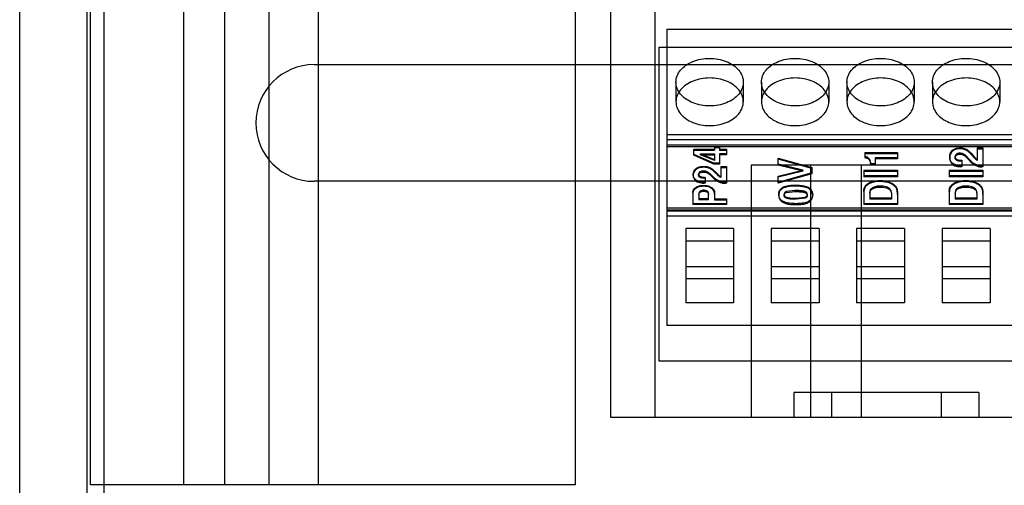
# Model space of a CAD drawing. Header units: millimetres. Extents: x 89 to 262, y 35 to 446.
# Tile 3 of 21: x 98 to 156, y 202 to 230. Entities that reach past the tile are written whole.
import ezdxf

# ---------------------------------------------------------------- set-up
doc = ezdxf.new("R2010")
doc.units = ezdxf.units.MM
doc.header["$LTSCALE"] = 31.513433
doc.layers.get('0').update_dxf_attribs({"linetype": 'CONTINUOUS'})

msp = doc.modelspace()

# ---------------------------------------------------------------- linework, layer by layer
at = {"color": 7, "linetype": 'Continuous'}
for p, q in [((102.853, 429.046), (102.853, 93.046)), ((101.853, 141.746), (101.853, 266.546)), ((132.971, 206.046), (132.971, 266.546)), ((97.853, 49.546), (97.853, 265.044)), ((135.608, 206.046), (135.608, 258.474)), ((102.066, 202.046), (102.066, 247.62)), ((107.591, 247.62), (107.591, 202.046)), ((110.024, 247.924), (110.024, 202.046)), ((112.664, 247.924), (112.664, 202.046)), ((115.618, 202.046), (115.618, 247.924)), ((130.853, 247.924), (130.853, 202.046)), ((136.313, 229.113), (136.313, 211.524)), ((136.313, 229.113), (207.433, 229.113)), ((135.853, 209.395), (135.853, 228.046)), ((135.853, 228.046), (208.153, 228.046)), ((115.353, 227.01), (235.353, 227.01)), ((136.853, 225.971), (136.853, 224.804)), ((140.853, 225.971), (140.853, 224.804)), ((141.933, 225.971), (141.933, 224.804)), ((145.933, 225.971), (145.933, 224.804)), ((147.013, 225.971), (147.013, 224.804)), ((151.013, 225.971), (151.013, 224.804)), ((152.093, 225.971), (152.093, 224.804)), ((156.093, 225.971), (156.093, 224.804)), ((207.433, 222.841), (136.313, 222.841)), ((136.313, 222.565), (207.433, 222.565)), ((136.313, 222.254), (207.433, 222.254)), ((136.313, 222.152), (207.433, 222.152)), ((137.921, 221.625), (137.921, 221.987)), ((137.921, 221.987), (139.132, 221.987)), ((137.921, 221.93), (139.132, 221.93)), ((139.132, 222.143), (139.132, 221.93)), ((139.132, 222.143), (139.436, 222.143)), ((139.132, 222.086), (139.436, 222.086)), ((139.436, 222.143), (139.436, 221.93)), ((139.436, 221.987), (139.853, 221.987)), ((139.436, 221.93), (139.853, 221.93)), ((139.853, 221.987), (139.853, 221.653)), ((148.081, 221.793), (148.081, 221.49)), ((148.081, 221.793), (150.013, 221.793)), ((150.013, 221.793), (150.013, 221.421)), ((153.282, 221.865), (153.282, 221.923)), ((153.738, 222.014), (153.738, 222.071)), ((154.1, 221.989), (154.1, 221.931)), ((154.753, 222.068), (154.753, 221.325)), ((154.753, 222.068), (155.093, 222.068)), ((154.753, 222.01), (155.093, 222.01)), ((155.093, 222.068), (155.093, 220.933)), ((139.092, 221.161), (137.921, 221.682)), ((139.092, 221.104), (137.921, 221.625)), ((138.318, 221.653), (138.318, 221.71)), ((138.318, 221.71), (139.132, 221.368)), ((138.318, 221.71), (139.132, 221.71)), ((139.132, 221.31), (138.318, 221.653)), ((138.318, 221.653), (139.132, 221.653)), ((139.132, 221.71), (139.132, 221.31)), ((139.436, 221.71), (139.436, 221.104)), ((139.853, 221.71), (139.436, 221.71)), ((139.853, 221.653), (139.436, 221.653)), ((142.933, 221.038), (142.933, 221.457)), ((142.933, 221.457), (144.933, 220.895)), ((144.933, 220.838), (142.933, 221.4)), ((148.081, 221.736), (150.013, 221.736)), ((148.282, 221.475), (148.282, 221.418)), ((148.379, 221.298), (148.379, 221.355)), ((148.679, 221.478), (148.679, 221.054)), ((150.013, 221.478), (148.679, 221.478)), ((150.013, 221.421), (148.679, 221.421)), ((153.117, 221.535), (153.117, 221.478)), ((153.44, 221.477), (153.44, 221.55)), ((153.519, 221.635), (153.519, 221.693)), ((153.526, 221.389), (153.526, 221.332)), ((153.721, 221.691), (153.721, 221.749)), ((153.829, 221.329), (153.829, 220.949)), ((153.947, 221.639), (153.947, 221.696)), ((154.203, 221.415), (154.203, 221.473)), ((154.455, 221.676), (154.555, 221.559)), ((154.455, 221.676), (154.455, 221.619)), ((154.455, 221.619), (154.555, 221.502)), ((154.555, 221.502), (154.555, 221.559)), ((138.042, 220.782), (138.042, 220.84)), ((138.279, 220.58), (138.279, 220.637)), ((138.481, 220.629), (138.481, 220.686)), ((138.498, 220.913), (138.498, 220.97)), ((138.707, 220.583), (138.707, 220.64)), ((138.86, 220.898), (138.86, 220.84)), ((139.092, 221.161), (139.092, 221.104)), ((139.436, 221.161), (139.092, 221.161)), ((139.436, 221.104), (139.092, 221.104)), ((139.215, 220.623), (139.215, 220.566)), ((139.215, 220.623), (139.315, 220.52)), ((139.513, 220.967), (139.513, 220.307)), ((139.513, 220.967), (139.853, 220.967)), ((139.513, 220.91), (139.853, 220.91)), ((139.853, 220.967), (139.853, 219.962)), ((141.329, 221.046), (141.329, 206.046)), ((184.377, 221.046), (141.329, 221.046)), ((144.392, 220.749), (142.933, 221.096)), ((144.392, 220.691), (142.933, 221.038)), ((142.933, 220.39), (144.392, 220.749)), ((144.392, 220.691), (142.933, 220.333)), ((144.392, 220.749), (144.392, 220.691)), ((144.853, 221.046), (144.853, 206.046)), ((144.933, 220.895), (144.933, 220.523)), ((147.853, 221.046), (147.853, 206.046)), ((148.013, 220.735), (148.013, 220.344)), ((148.013, 220.735), (150.013, 220.735)), ((148.013, 220.678), (150.013, 220.678)), ((148.413, 221.111), (148.413, 221.054)), ((148.679, 221.111), (148.413, 221.111)), ((148.679, 221.054), (148.413, 221.054)), ((150.013, 220.735), (150.013, 220.344)), ((153.093, 220.735), (153.093, 220.344)), ((153.093, 220.735), (155.093, 220.735)), ((153.093, 220.678), (155.093, 220.678)), ((153.298, 221.086), (153.298, 221.143)), ((153.829, 221.007), (153.761, 221.006)), ((153.761, 220.948), (153.761, 221.006)), ((153.829, 220.949), (153.761, 220.948)), ((154.513, 221.167), (154.513, 221.109)), ((154.767, 220.979), (154.767, 221.037)), ((155.029, 220.99), (155.029, 220.933)), ((155.093, 220.99), (155.029, 220.99)), ((155.093, 220.933), (155.029, 220.933)), ((155.093, 220.735), (155.093, 220.344)), ((235.353, 220.082), (115.353, 220.082)), ((137.877, 220.499), (137.877, 220.441)), ((138.058, 220.097), (138.058, 220.154)), ((138.2, 220.444), (138.2, 220.51)), ((138.286, 220.37), (138.286, 220.313)), ((138.589, 220.034), (138.521, 220.033)), ((138.521, 219.975), (138.521, 220.033)), ((138.589, 220.317), (138.589, 219.976)), ((138.963, 220.386), (138.963, 220.444)), ((139.215, 220.566), (139.315, 220.463)), ((139.273, 220.174), (139.273, 220.117)), ((139.315, 220.463), (139.315, 220.52)), ((139.527, 220.003), (139.527, 220.06)), ((139.789, 220.019), (139.789, 219.962)), ((139.853, 220.019), (139.789, 220.019)), ((144.933, 220.581), (142.933, 220.019)), ((144.933, 220.523), (142.933, 219.962)), ((142.933, 219.962), (142.933, 220.39)), ((150.013, 220.402), (148.013, 220.402)), ((150.013, 220.344), (148.013, 220.344)), ((148.477, 220.056), (148.477, 219.999)), ((148.973, 220.071), (148.973, 220.128)), ((155.093, 220.402), (153.093, 220.402)), ((155.093, 220.344), (153.093, 220.344)), ((153.557, 220.056), (153.557, 219.999)), ((154.053, 220.071), (154.053, 220.128)), ((137.853, 219.417), (137.853, 218.697)), ((138.028, 219.72), (138.028, 219.663)), ((138.287, 219.432), (138.287, 219.489)), ((138.494, 219.784), (138.494, 219.842)), ((138.498, 219.548), (138.498, 219.491)), ((138.589, 219.976), (138.521, 219.975)), ((138.713, 219.49), (138.713, 219.433)), ((138.97, 219.659), (138.97, 219.717)), ((139.853, 219.962), (139.789, 219.962)), ((143.912, 219.531), (143.414, 219.478)), ((143.414, 219.478), (143.414, 219.42)), ((143.414, 219.42), (143.912, 219.473)), ((143.9, 219.796), (143.9, 219.853)), ((143.912, 219.473), (143.912, 219.531)), ((144.498, 219.481), (144.498, 219.424)), ((144.74, 219.648), (144.74, 219.705)), ((148.013, 219.482), (148.013, 218.697)), ((148.143, 219.792), (148.143, 219.849)), ((148.371, 219.443), (148.371, 219.031)), ((148.53, 219.638), (148.53, 219.695)), ((148.98, 219.737), (148.98, 219.794)), ((149.481, 219.695), (149.481, 219.638)), ((149.721, 219.89), (149.721, 219.948)), ((149.935, 219.749), (149.935, 219.691)), ((153.093, 219.482), (153.093, 218.697)), ((153.223, 219.792), (153.223, 219.849)), ((153.451, 219.443), (153.451, 219.031)), ((153.61, 219.638), (153.61, 219.695)), ((154.06, 219.737), (154.06, 219.794)), ((154.561, 219.695), (154.561, 219.638)), ((154.801, 219.89), (154.801, 219.948)), ((155.015, 219.749), (155.015, 219.691)), ((138.211, 219.35), (138.211, 218.991)), ((138.79, 219.048), (138.211, 219.048)), ((138.79, 218.991), (138.211, 218.991)), ((138.79, 218.991), (138.79, 219.35)), ((139.148, 219.379), (139.148, 218.991)), ((139.148, 219.048), (139.853, 219.048)), ((139.148, 218.991), (139.853, 218.991)), ((139.853, 219.048), (139.853, 218.697)), ((142.957, 219.312), (142.957, 219.254)), ((143.195, 218.839), (143.195, 218.896)), ((143.28, 219.308), (143.28, 219.251)), ((143.427, 219.129), (143.427, 219.072)), ((144.004, 219.077), (144.535, 219.135)), ((144.004, 219.02), (144.004, 219.077)), ((144.535, 219.077), (144.004, 219.02)), ((144.535, 219.135), (144.535, 219.077)), ((144.652, 219.24), (144.652, 219.303)), ((144.75, 218.841), (144.75, 218.898)), ((144.975, 219.242), (144.975, 219.299)), ((149.654, 219.088), (148.371, 219.088)), ((149.654, 219.031), (148.371, 219.031)), ((149.654, 219.379), (149.654, 219.031)), ((150.013, 219.358), (150.013, 218.697)), ((154.734, 219.088), (153.451, 219.088)), ((154.734, 219.031), (153.451, 219.031)), ((154.734, 219.379), (154.734, 219.031)), ((155.093, 219.358), (155.093, 218.697)), ((136.313, 218.506), (207.433, 218.506)), ((136.313, 218.383), (207.433, 218.383)), ((207.433, 218.313), (136.313, 218.313)), ((139.853, 218.754), (137.853, 218.754)), ((139.853, 218.697), (137.853, 218.697)), ((143.981, 218.697), (143.981, 218.754)), ((150.013, 218.754), (148.013, 218.754)), ((150.013, 218.697), (148.013, 218.697)), ((155.093, 218.754), (153.093, 218.754)), ((155.093, 218.697), (153.093, 218.697)), ((136.313, 218.03), (207.433, 218.03)), ((137.428, 217.28), (137.428, 212.868)), ((140.278, 217.28), (137.428, 217.28)), ((140.278, 217.28), (140.278, 212.868)), ((142.508, 217.28), (142.508, 212.868)), ((145.358, 217.28), (142.508, 217.28)), ((145.358, 217.28), (145.358, 212.868)), ((147.588, 217.28), (147.588, 212.868)), ((150.438, 217.28), (147.588, 217.28)), ((150.438, 217.28), (150.438, 212.868)), ((152.668, 217.28), (152.668, 212.868)), ((155.518, 217.28), (152.668, 217.28)), ((155.518, 217.28), (155.518, 212.868)), ((137.428, 216.545), (140.278, 216.545)), ((142.508, 216.545), (145.358, 216.545)), ((147.588, 216.545), (150.438, 216.545)), ((152.668, 216.545), (155.518, 216.545)), ((137.428, 215.017), (140.278, 215.017)), ((142.508, 215.017), (145.358, 215.017)), ((147.588, 215.017), (150.438, 215.017)), ((152.668, 215.017), (155.518, 215.017)), ((140.278, 214.282), (137.428, 214.282)), ((145.358, 214.282), (142.508, 214.282)), ((150.438, 214.282), (147.588, 214.282)), ((155.518, 214.282), (152.668, 214.282)), ((140.278, 212.868), (137.428, 212.868)), ((145.358, 212.868), (142.508, 212.868)), ((150.438, 212.868), (147.588, 212.868)), ((155.518, 212.868), (152.668, 212.868)), ((207.433, 211.524), (136.313, 211.524)), ((167.004, 209.395), (135.853, 209.395)), ((143.853, 207.546), (143.853, 206.046)), ((154.853, 207.546), (143.853, 207.546)), ((146.103, 207.546), (146.103, 206.046)), ((152.603, 207.546), (152.603, 206.046)), ((154.853, 207.546), (154.853, 206.046)), ((242.148, 206.046), (132.971, 206.046)), ((130.853, 202.046), (102.066, 202.046))]:
    msp.add_line(p, q, dxfattribs=at)
for centre, radius, start, end in [((115.353, 223.546), 3.464, 90, 270), ((153.595, 221.493), 0.155, 180.00012, 182.72409), ((153.593, 221.477), 0.153, 177.03042, 179.99962), ((138.175, 219.359), 0.322, 180.00009, 181.84175)]:
    msp.add_arc(centre, radius, start, end, dxfattribs=at)
for points, knots in [([(136.853, 225.971), (136.853, 226.095), (136.903, 226.354), (137.114, 226.702), (137.439, 226.993), (137.854, 227.214), (138.333, 227.352), (138.845, 227.4), (139.357, 227.355), (139.838, 227.219), (140.258, 226.999), (140.588, 226.706), (140.802, 226.356), (140.853, 226.095), (140.853, 225.971)], [0, 0, 0, 0, 0.069294, 0.142826, 0.222937, 0.309695, 0.402588, 0.49855, 0.594484, 0.687565, 0.775102, 0.85617, 0.930449, 1, 1, 1, 1]), ([(141.933, 225.971), (141.933, 226.095), (141.983, 226.354), (142.194, 226.702), (142.519, 226.993), (142.934, 227.214), (143.413, 227.352), (143.925, 227.4), (144.437, 227.355), (144.918, 227.219), (145.338, 226.999), (145.668, 226.706), (145.882, 226.356), (145.933, 226.095), (145.933, 225.971)], [0, 0, 0, 0, 0.069294, 0.142826, 0.222937, 0.309695, 0.402588, 0.49855, 0.594484, 0.687565, 0.775102, 0.85617, 0.930449, 1, 1, 1, 1]), ([(147.013, 225.971), (147.013, 226.095), (147.063, 226.354), (147.274, 226.702), (147.599, 226.993), (148.014, 227.214), (148.493, 227.352), (149.005, 227.4), (149.517, 227.355), (149.998, 227.219), (150.418, 226.999), (150.748, 226.706), (150.962, 226.356), (151.013, 226.095), (151.013, 225.971)], [0, 0, 0, 0, 0.069294, 0.142826, 0.222937, 0.309695, 0.402588, 0.49855, 0.594484, 0.687565, 0.775102, 0.85617, 0.930449, 1, 1, 1, 1]), ([(152.093, 225.971), (152.093, 226.095), (152.143, 226.354), (152.354, 226.702), (152.679, 226.993), (153.094, 227.214), (153.573, 227.352), (154.085, 227.4), (154.597, 227.355), (155.078, 227.219), (155.498, 226.999), (155.828, 226.706), (156.042, 226.356), (156.093, 226.095), (156.093, 225.971)], [0, 0, 0, 0, 0.069294, 0.142826, 0.222937, 0.309695, 0.402588, 0.49855, 0.594484, 0.687565, 0.775102, 0.85617, 0.930449, 1, 1, 1, 1]), ([(140.853, 224.804), (140.853, 224.928), (140.803, 225.187), (140.592, 225.535), (140.266, 225.827), (139.851, 226.047), (139.373, 226.186), (138.861, 226.234), (138.348, 226.189), (137.867, 226.053), (137.448, 225.833), (137.117, 225.54), (136.903, 225.189), (136.853, 224.929), (136.853, 224.804)], [0, 0, 0, 0, 0.069294, 0.142826, 0.222937, 0.309695, 0.402588, 0.49855, 0.594484, 0.687565, 0.775102, 0.85617, 0.930449, 1, 1, 1, 1]), ([(140.853, 225.971), (140.853, 225.846), (140.803, 225.588), (140.592, 225.24), (140.266, 224.948), (139.851, 224.727), (139.373, 224.589), (138.861, 224.541), (138.348, 224.586), (137.867, 224.722), (137.448, 224.942), (137.117, 225.235), (136.903, 225.585), (136.853, 225.846), (136.853, 225.971)], [0, 0, 0, 0, 0.069294, 0.142826, 0.222937, 0.309695, 0.402588, 0.49855, 0.594484, 0.687565, 0.775102, 0.85617, 0.930449, 1, 1, 1, 1]), ([(145.933, 224.804), (145.933, 224.928), (145.883, 225.187), (145.672, 225.535), (145.346, 225.827), (144.931, 226.047), (144.453, 226.186), (143.941, 226.234), (143.428, 226.189), (142.947, 226.053), (142.528, 225.833), (142.197, 225.54), (141.983, 225.189), (141.933, 224.929), (141.933, 224.804)], [0, 0, 0, 0, 0.069294, 0.142826, 0.222937, 0.309695, 0.402588, 0.49855, 0.594484, 0.687565, 0.775102, 0.85617, 0.930449, 1, 1, 1, 1]), ([(145.933, 225.971), (145.933, 225.846), (145.883, 225.588), (145.672, 225.24), (145.346, 224.948), (144.931, 224.727), (144.453, 224.589), (143.941, 224.541), (143.428, 224.586), (142.947, 224.722), (142.528, 224.942), (142.197, 225.235), (141.983, 225.585), (141.933, 225.846), (141.933, 225.971)], [0, 0, 0, 0, 0.069294, 0.142826, 0.222937, 0.309695, 0.402588, 0.49855, 0.594484, 0.687565, 0.775102, 0.85617, 0.930449, 1, 1, 1, 1]), ([(151.013, 224.804), (151.013, 224.928), (150.963, 225.187), (150.752, 225.535), (150.426, 225.827), (150.011, 226.047), (149.533, 226.186), (149.021, 226.234), (148.508, 226.189), (148.027, 226.053), (147.608, 225.833), (147.277, 225.54), (147.063, 225.189), (147.013, 224.929), (147.013, 224.804)], [0, 0, 0, 0, 0.069294, 0.142826, 0.222937, 0.309695, 0.402588, 0.49855, 0.594484, 0.687565, 0.775102, 0.85617, 0.930449, 1, 1, 1, 1]), ([(151.013, 225.971), (151.013, 225.846), (150.963, 225.588), (150.752, 225.24), (150.426, 224.948), (150.011, 224.727), (149.533, 224.589), (149.021, 224.541), (148.508, 224.586), (148.027, 224.722), (147.608, 224.942), (147.277, 225.235), (147.063, 225.585), (147.013, 225.846), (147.013, 225.971)], [0, 0, 0, 0, 0.069294, 0.142826, 0.222937, 0.309695, 0.402588, 0.49855, 0.594484, 0.687565, 0.775102, 0.85617, 0.930449, 1, 1, 1, 1]), ([(156.093, 224.804), (156.093, 224.928), (156.043, 225.187), (155.832, 225.535), (155.506, 225.827), (155.091, 226.047), (154.613, 226.186), (154.101, 226.234), (153.588, 226.189), (153.107, 226.053), (152.688, 225.833), (152.357, 225.54), (152.143, 225.189), (152.093, 224.929), (152.093, 224.804)], [0, 0, 0, 0, 0.069294, 0.142826, 0.222937, 0.309695, 0.402588, 0.49855, 0.594484, 0.687565, 0.775102, 0.85617, 0.930449, 1, 1, 1, 1]), ([(156.093, 225.971), (156.093, 225.846), (156.043, 225.588), (155.832, 225.24), (155.506, 224.948), (155.091, 224.727), (154.613, 224.589), (154.101, 224.541), (153.588, 224.586), (153.107, 224.722), (152.688, 224.942), (152.357, 225.235), (152.143, 225.585), (152.093, 225.846), (152.093, 225.971)], [0, 0, 0, 0, 0.069294, 0.142826, 0.222937, 0.309695, 0.402588, 0.49855, 0.594484, 0.687565, 0.775102, 0.85617, 0.930449, 1, 1, 1, 1]), ([(136.853, 224.804), (136.853, 224.679), (136.903, 224.421), (137.114, 224.073), (137.439, 223.781), (137.854, 223.56), (138.333, 223.422), (138.845, 223.374), (139.357, 223.419), (139.838, 223.555), (140.258, 223.775), (140.588, 224.068), (140.802, 224.419), (140.853, 224.679), (140.853, 224.804)], [0, 0, 0, 0, 0.069294, 0.142826, 0.222937, 0.309695, 0.402588, 0.49855, 0.594484, 0.687565, 0.775102, 0.85617, 0.930449, 1, 1, 1, 1]), ([(141.933, 224.804), (141.933, 224.679), (141.983, 224.421), (142.194, 224.073), (142.519, 223.781), (142.934, 223.56), (143.413, 223.422), (143.925, 223.374), (144.437, 223.419), (144.918, 223.555), (145.338, 223.775), (145.668, 224.068), (145.882, 224.419), (145.933, 224.679), (145.933, 224.804)], [0, 0, 0, 0, 0.069294, 0.142826, 0.222937, 0.309695, 0.402588, 0.49855, 0.594484, 0.687565, 0.775102, 0.85617, 0.930449, 1, 1, 1, 1]), ([(147.013, 224.804), (147.013, 224.679), (147.063, 224.421), (147.274, 224.073), (147.599, 223.781), (148.014, 223.56), (148.493, 223.422), (149.005, 223.374), (149.517, 223.419), (149.998, 223.555), (150.418, 223.775), (150.748, 224.068), (150.962, 224.419), (151.013, 224.679), (151.013, 224.804)], [0, 0, 0, 0, 0.069294, 0.142826, 0.222937, 0.309695, 0.402588, 0.49855, 0.594484, 0.687565, 0.775102, 0.85617, 0.930449, 1, 1, 1, 1]), ([(152.093, 224.804), (152.093, 224.679), (152.143, 224.421), (152.354, 224.073), (152.679, 223.781), (153.094, 223.56), (153.573, 223.422), (154.085, 223.374), (154.597, 223.419), (155.078, 223.555), (155.498, 223.775), (155.828, 224.068), (156.042, 224.419), (156.093, 224.679), (156.093, 224.804)], [0, 0, 0, 0, 0.069294, 0.142826, 0.222937, 0.309695, 0.402588, 0.49855, 0.594484, 0.687565, 0.775102, 0.85617, 0.930449, 1, 1, 1, 1]), ([(153.117, 221.535), (153.117, 221.565), (153.121, 221.625), (153.144, 221.725), (153.194, 221.829), (153.25, 221.894), (153.282, 221.923)], [0, 0, 0, 0, 0.209811, 0.414518, 0.703074, 1, 1, 1, 1]), ([(153.282, 221.865), (153.247, 221.834), (153.185, 221.761), (153.128, 221.626), (153.117, 221.528), (153.117, 221.478)], [0, 0, 0, 0, 0.324436, 0.652612, 1, 1, 1, 1]), ([(153.282, 221.923), (153.304, 221.942), (153.352, 221.978), (153.45, 222.029), (153.581, 222.064), (153.684, 222.071), (153.738, 222.071)], [0, 0, 0, 0, 0.180504, 0.366593, 0.672867, 1, 1, 1, 1]), ([(153.738, 222.014), (153.677, 222.014), (153.562, 222.004), (153.405, 221.955), (153.318, 221.898), (153.282, 221.865)], [0, 0, 0, 0, 0.372611, 0.703957, 1, 1, 1, 1]), ([(153.738, 222.071), (153.78, 222.072), (153.864, 222.066), (153.987, 222.039), (154.064, 222.007), (154.1, 221.989)], [0, 0, 0, 0, 0.338238, 0.672829, 1, 1, 1, 1]), ([(154.1, 221.931), (154.064, 221.95), (153.987, 221.981), (153.864, 222.009), (153.78, 222.014), (153.738, 222.014)], [0, 0, 0, 0, 0.327171, 0.661762, 1, 1, 1, 1]), ([(154.1, 221.989), (154.132, 221.972), (154.194, 221.931), (154.283, 221.858), (154.371, 221.771), (154.427, 221.709), (154.455, 221.676)], [0, 0, 0, 0, 0.225172, 0.469276, 0.729137, 1, 1, 1, 1]), ([(154.455, 221.619), (154.418, 221.662), (154.344, 221.743), (154.228, 221.85), (154.143, 221.908), (154.1, 221.931)], [0, 0, 0, 0, 0.355692, 0.691963, 1, 1, 1, 1]), ([(148.282, 221.475), (148.264, 221.488), (148.224, 221.509), (148.156, 221.531), (148.107, 221.542), (148.081, 221.547)], [0, 0, 0, 0, 0.300681, 0.630228, 1, 1, 1, 1]), ([(148.081, 221.49), (148.107, 221.485), (148.156, 221.474), (148.224, 221.452), (148.264, 221.431), (148.282, 221.418)], [0, 0, 0, 0, 0.369772, 0.699319, 1, 1, 1, 1]), ([(148.379, 221.355), (148.372, 221.37), (148.355, 221.4), (148.322, 221.44), (148.296, 221.464), (148.282, 221.475)], [0, 0, 0, 0, 0.32397, 0.657008, 1, 1, 1, 1]), ([(148.282, 221.418), (148.296, 221.407), (148.322, 221.383), (148.355, 221.343), (148.372, 221.313), (148.379, 221.298)], [0, 0, 0, 0, 0.342992, 0.67603, 1, 1, 1, 1]), ([(148.413, 221.111), (148.413, 221.133), (148.413, 221.176), (148.408, 221.24), (148.398, 221.3), (148.387, 221.339), (148.379, 221.355)], [0, 0, 0, 0, 0.265521, 0.515405, 0.780514, 1, 1, 1, 1]), ([(148.379, 221.298), (148.387, 221.281), (148.398, 221.243), (148.408, 221.183), (148.413, 221.118), (148.413, 221.076), (148.413, 221.054)], [0, 0, 0, 0, 0.219486, 0.484595, 0.734479, 1, 1, 1, 1]), ([(153.298, 221.143), (153.275, 221.161), (153.232, 221.201), (153.17, 221.284), (153.126, 221.397), (153.117, 221.489), (153.117, 221.535)], [0, 0, 0, 0, 0.197557, 0.388912, 0.689174, 1, 1, 1, 1]), ([(153.117, 221.478), (153.117, 221.425), (153.129, 221.322), (153.192, 221.185), (153.261, 221.115), (153.298, 221.086)], [0, 0, 0, 0, 0.355858, 0.683371, 1, 1, 1, 1]), ([(153.519, 221.693), (153.503, 221.681), (153.473, 221.653), (153.445, 221.6), (153.439, 221.561), (153.44, 221.543)], [0, 0, 0, 0, 0.349842, 0.68052, 1, 1, 1, 1]), ([(153.44, 221.543), (153.439, 221.523), (153.445, 221.483), (153.476, 221.428), (153.508, 221.401), (153.526, 221.389)], [0, 0, 0, 0, 0.318846, 0.649901, 1, 1, 1, 1]), ([(153.44, 221.493), (153.44, 221.511), (153.447, 221.548), (153.475, 221.597), (153.503, 221.624), (153.519, 221.635)], [0, 0, 0, 0, 0.319419, 0.650459, 1, 1, 1, 1]), ([(153.526, 221.331), (153.509, 221.343), (153.478, 221.369), (153.447, 221.42), (153.44, 221.459), (153.44, 221.477)], [0, 0, 0, 0, 0.349675, 0.681175, 1, 1, 1, 1]), ([(153.721, 221.749), (153.697, 221.749), (153.649, 221.746), (153.58, 221.727), (153.538, 221.705), (153.519, 221.693)], [0, 0, 0, 0, 0.34049, 0.67565, 1, 1, 1, 1]), ([(153.519, 221.635), (153.538, 221.648), (153.58, 221.67), (153.649, 221.689), (153.697, 221.692), (153.721, 221.691)], [0, 0, 0, 0, 0.32435, 0.65951, 1, 1, 1, 1]), ([(153.526, 221.389), (153.537, 221.382), (153.563, 221.368), (153.607, 221.354), (153.656, 221.343), (153.731, 221.333), (153.789, 221.33), (153.829, 221.329)], [0, 0, 0, 0, 0.129203, 0.280519, 0.441654, 0.617193, 1, 1, 1, 1]), ([(153.829, 221.272), (153.789, 221.272), (153.731, 221.275), (153.656, 221.286), (153.607, 221.296), (153.563, 221.311), (153.537, 221.324), (153.526, 221.332)], [0, 0, 0, 0, 0.382807, 0.558346, 0.719481, 0.870797, 1, 1, 1, 1]), ([(153.947, 221.696), (153.924, 221.708), (153.876, 221.727), (153.8, 221.744), (153.748, 221.748), (153.721, 221.749)], [0, 0, 0, 0, 0.327484, 0.661922, 1, 1, 1, 1]), ([(153.721, 221.691), (153.748, 221.691), (153.8, 221.687), (153.876, 221.67), (153.924, 221.65), (153.947, 221.639)], [0, 0, 0, 0, 0.338078, 0.672516, 1, 1, 1, 1]), ([(154.203, 221.473), (154.184, 221.495), (154.145, 221.538), (154.082, 221.6), (154.017, 221.654), (153.97, 221.685), (153.947, 221.696)], [0, 0, 0, 0, 0.260733, 0.509017, 0.775835, 1, 1, 1, 1]), ([(153.947, 221.639), (153.97, 221.628), (154.017, 221.597), (154.082, 221.543), (154.145, 221.481), (154.184, 221.438), (154.203, 221.415)], [0, 0, 0, 0, 0.224165, 0.490983, 0.739267, 1, 1, 1, 1]), ([(154.513, 221.167), (154.488, 221.185), (154.437, 221.227), (154.332, 221.328), (154.256, 221.413), (154.203, 221.473)], [0, 0, 0, 0, 0.211568, 0.454426, 1, 1, 1, 1]), ([(154.203, 221.415), (154.237, 221.377), (154.304, 221.302), (154.406, 221.197), (154.477, 221.135), (154.513, 221.109)], [0, 0, 0, 0, 0.354139, 0.692941, 1, 1, 1, 1]), ([(154.555, 221.559), (154.574, 221.537), (154.614, 221.494), (154.68, 221.435), (154.728, 221.399), (154.753, 221.383)], [0, 0, 0, 0, 0.32713, 0.660474, 1, 1, 1, 1]), ([(154.753, 221.325), (154.728, 221.342), (154.68, 221.378), (154.614, 221.437), (154.574, 221.48), (154.555, 221.502)], [0, 0, 0, 0, 0.339526, 0.67287, 1, 1, 1, 1]), ([(137.877, 220.499), (137.877, 220.551), (137.891, 220.644), (137.955, 220.759), (138.011, 220.815), (138.042, 220.84)], [0, 0, 0, 0, 0.404151, 0.694884, 1, 1, 1, 1]), ([(138.042, 220.782), (138.008, 220.755), (137.947, 220.692), (137.888, 220.573), (137.877, 220.485), (137.877, 220.441)], [0, 0, 0, 0, 0.334578, 0.661389, 1, 1, 1, 1]), ([(138.042, 220.84), (138.064, 220.857), (138.141, 220.908), (138.296, 220.959), (138.429, 220.97), (138.498, 220.97)], [0, 0, 0, 0, 0.176067, 0.569001, 1, 1, 1, 1]), ([(138.498, 220.913), (138.437, 220.913), (138.322, 220.904), (138.166, 220.862), (138.078, 220.811), (138.042, 220.782)], [0, 0, 0, 0, 0.379613, 0.71212, 1, 1, 1, 1]), ([(138.279, 220.637), (138.263, 220.628), (138.234, 220.604), (138.206, 220.558), (138.2, 220.522), (138.2, 220.505)], [0, 0, 0, 0, 0.352017, 0.682713, 1, 1, 1, 1]), ([(138.481, 220.686), (138.458, 220.687), (138.41, 220.684), (138.342, 220.668), (138.299, 220.649), (138.279, 220.637)], [0, 0, 0, 0, 0.339107, 0.673986, 1, 1, 1, 1]), ([(138.279, 220.58), (138.299, 220.591), (138.342, 220.611), (138.41, 220.627), (138.458, 220.63), (138.481, 220.629)], [0, 0, 0, 0, 0.326014, 0.660893, 1, 1, 1, 1]), ([(138.707, 220.64), (138.684, 220.651), (138.635, 220.668), (138.559, 220.683), (138.507, 220.687), (138.481, 220.686)], [0, 0, 0, 0, 0.328637, 0.662882, 1, 1, 1, 1]), ([(138.481, 220.629), (138.507, 220.629), (138.559, 220.626), (138.635, 220.61), (138.684, 220.593), (138.707, 220.583)], [0, 0, 0, 0, 0.337118, 0.671363, 1, 1, 1, 1]), ([(138.498, 220.97), (138.54, 220.971), (138.623, 220.967), (138.745, 220.942), (138.823, 220.914), (138.86, 220.898)], [0, 0, 0, 0, 0.337245, 0.671614, 1, 1, 1, 1]), ([(138.86, 220.84), (138.823, 220.857), (138.745, 220.885), (138.623, 220.909), (138.54, 220.914), (138.498, 220.913)], [0, 0, 0, 0, 0.328386, 0.662755, 1, 1, 1, 1]), ([(138.963, 220.444), (138.925, 220.482), (138.864, 220.54), (138.777, 220.604), (138.73, 220.631), (138.707, 220.64)], [0, 0, 0, 0, 0.502048, 0.770547, 1, 1, 1, 1]), ([(138.707, 220.583), (138.73, 220.573), (138.777, 220.547), (138.864, 220.482), (138.925, 220.425), (138.963, 220.386)], [0, 0, 0, 0, 0.229453, 0.497952, 1, 1, 1, 1]), ([(138.86, 220.898), (138.891, 220.883), (138.953, 220.848), (139.075, 220.759), (139.159, 220.68), (139.215, 220.623)], [0, 0, 0, 0, 0.227693, 0.472264, 1, 1, 1, 1]), ([(139.215, 220.566), (139.177, 220.604), (139.103, 220.676), (138.986, 220.77), (138.902, 220.821), (138.86, 220.84)], [0, 0, 0, 0, 0.354665, 0.690499, 1, 1, 1, 1]), ([(153.761, 221.006), (153.725, 221.006), (153.654, 221.009), (153.537, 221.027), (153.415, 221.067), (153.334, 221.116), (153.298, 221.143)], [0, 0, 0, 0, 0.219033, 0.430514, 0.721394, 1, 1, 1, 1]), ([(153.298, 221.086), (153.337, 221.056), (153.429, 221.003), (153.587, 220.957), (153.701, 220.948), (153.761, 220.948)], [0, 0, 0, 0, 0.304415, 0.636189, 1, 1, 1, 1]), ([(154.767, 221.037), (154.736, 221.047), (154.676, 221.07), (154.591, 221.114), (154.538, 221.148), (154.513, 221.167)], [0, 0, 0, 0, 0.339196, 0.672792, 1, 1, 1, 1]), ([(154.513, 221.109), (154.538, 221.091), (154.591, 221.057), (154.676, 221.013), (154.736, 220.99), (154.767, 220.979)], [0, 0, 0, 0, 0.327208, 0.660804, 1, 1, 1, 1]), ([(155.029, 220.99), (154.999, 220.99), (154.939, 220.995), (154.852, 221.01), (154.795, 221.027), (154.767, 221.037)], [0, 0, 0, 0, 0.336018, 0.669936, 1, 1, 1, 1]), ([(154.767, 220.979), (154.795, 220.97), (154.852, 220.953), (154.939, 220.937), (154.999, 220.933), (155.029, 220.933)], [0, 0, 0, 0, 0.330064, 0.663982, 1, 1, 1, 1]), ([(138.058, 220.154), (138.035, 220.17), (137.993, 220.204), (137.944, 220.261), (137.912, 220.32), (137.884, 220.396), (137.877, 220.458), (137.877, 220.499)], [0, 0, 0, 0, 0.20487, 0.400535, 0.549082, 0.697155, 1, 1, 1, 1]), ([(137.877, 220.441), (137.877, 220.395), (137.889, 220.304), (137.953, 220.182), (138.021, 220.122), (138.058, 220.097)], [0, 0, 0, 0, 0.343365, 0.669092, 1, 1, 1, 1]), ([(138.521, 220.033), (138.484, 220.033), (138.383, 220.037), (138.223, 220.067), (138.108, 220.12), (138.058, 220.154)], [0, 0, 0, 0, 0.225396, 0.626602, 1, 1, 1, 1]), ([(138.058, 220.097), (138.097, 220.07), (138.189, 220.023), (138.347, 219.983), (138.461, 219.975), (138.521, 219.975)], [0, 0, 0, 0, 0.296795, 0.629468, 1, 1, 1, 1]), ([(138.199, 220.448), (138.199, 220.466), (138.207, 220.502), (138.235, 220.548), (138.264, 220.571), (138.279, 220.58)], [0, 0, 0, 0, 0.336656, 0.658217, 1, 1, 1, 1]), ([(138.286, 220.313), (138.269, 220.322), (138.238, 220.345), (138.207, 220.392), (138.199, 220.429), (138.199, 220.448)], [0, 0, 0, 0, 0.343676, 0.666066, 1, 1, 1, 1]), ([(138.2, 220.505), (138.2, 220.488), (138.206, 220.451), (138.237, 220.403), (138.268, 220.38), (138.286, 220.37)], [0, 0, 0, 0, 0.316244, 0.646912, 1, 1, 1, 1]), ([(138.286, 220.37), (138.297, 220.363), (138.324, 220.352), (138.385, 220.334), (138.475, 220.321), (138.549, 220.318), (138.589, 220.317)], [0, 0, 0, 0, 0.127907, 0.278936, 0.616608, 1, 1, 1, 1]), ([(138.589, 220.26), (138.549, 220.261), (138.475, 220.264), (138.385, 220.276), (138.324, 220.294), (138.297, 220.306), (138.286, 220.313)], [0, 0, 0, 0, 0.383392, 0.721064, 0.872093, 1, 1, 1, 1]), ([(139.273, 220.174), (139.248, 220.19), (139.198, 220.227), (139.093, 220.316), (139.016, 220.391), (138.963, 220.444)], [0, 0, 0, 0, 0.213215, 0.456228, 1, 1, 1, 1]), ([(138.963, 220.386), (138.997, 220.352), (139.065, 220.286), (139.167, 220.194), (139.237, 220.14), (139.273, 220.117)], [0, 0, 0, 0, 0.353388, 0.691814, 1, 1, 1, 1]), ([(139.527, 220.06), (139.497, 220.069), (139.437, 220.089), (139.352, 220.128), (139.298, 220.158), (139.273, 220.174)], [0, 0, 0, 0, 0.338405, 0.672005, 1, 1, 1, 1]), ([(139.273, 220.117), (139.298, 220.101), (139.352, 220.07), (139.437, 220.032), (139.497, 220.012), (139.527, 220.003)], [0, 0, 0, 0, 0.327995, 0.661595, 1, 1, 1, 1]), ([(139.315, 220.52), (139.334, 220.5), (139.375, 220.462), (139.441, 220.41), (139.489, 220.379), (139.513, 220.364)], [0, 0, 0, 0, 0.327236, 0.660628, 1, 1, 1, 1]), ([(139.513, 220.307), (139.489, 220.322), (139.441, 220.352), (139.375, 220.405), (139.334, 220.443), (139.315, 220.463)], [0, 0, 0, 0, 0.339372, 0.672764, 1, 1, 1, 1]), ([(139.789, 220.019), (139.759, 220.019), (139.7, 220.023), (139.612, 220.037), (139.555, 220.051), (139.527, 220.06)], [0, 0, 0, 0, 0.335446, 0.669248, 1, 1, 1, 1]), ([(139.527, 220.003), (139.555, 219.994), (139.612, 219.979), (139.7, 219.966), (139.759, 219.962), (139.789, 219.962)], [0, 0, 0, 0, 0.330752, 0.664554, 1, 1, 1, 1]), ([(148.143, 219.849), (148.172, 219.88), (148.238, 219.938), (148.351, 220.007), (148.434, 220.042), (148.477, 220.056)], [0, 0, 0, 0, 0.322943, 0.656736, 1, 1, 1, 1]), ([(148.477, 219.999), (148.434, 219.985), (148.351, 219.95), (148.238, 219.88), (148.172, 219.823), (148.143, 219.792)], [0, 0, 0, 0, 0.343264, 0.677057, 1, 1, 1, 1]), ([(148.477, 220.056), (148.553, 220.083), (148.718, 220.119), (148.886, 220.128), (148.973, 220.128)], [0, 0, 0, 0, 0.479988, 1, 1, 1, 1]), ([(148.973, 220.071), (148.912, 220.071), (148.796, 220.066), (148.63, 220.043), (148.526, 220.016), (148.477, 219.999)], [0, 0, 0, 0, 0.360878, 0.695143, 1, 1, 1, 1]), ([(148.973, 220.128), (149.032, 220.128), (149.289, 220.119), (149.552, 220.053), (149.721, 219.948)], [0, 0, 0, 0, 0.228423, 1, 1, 1, 1]), ([(149.721, 219.89), (149.656, 219.931), (149.508, 219.999), (149.254, 220.059), (149.07, 220.071), (148.973, 220.071)], [0, 0, 0, 0, 0.29253, 0.625773, 1, 1, 1, 1]), ([(153.223, 219.849), (153.252, 219.88), (153.318, 219.938), (153.431, 220.007), (153.514, 220.042), (153.557, 220.056)], [0, 0, 0, 0, 0.322943, 0.656736, 1, 1, 1, 1]), ([(153.557, 219.999), (153.514, 219.985), (153.431, 219.95), (153.318, 219.88), (153.252, 219.823), (153.223, 219.792)], [0, 0, 0, 0, 0.343264, 0.677057, 1, 1, 1, 1]), ([(153.557, 220.056), (153.633, 220.083), (153.798, 220.119), (153.966, 220.128), (154.053, 220.128)], [0, 0, 0, 0, 0.479988, 1, 1, 1, 1]), ([(154.053, 220.071), (153.992, 220.071), (153.876, 220.066), (153.71, 220.043), (153.606, 220.016), (153.557, 219.999)], [0, 0, 0, 0, 0.360878, 0.695143, 1, 1, 1, 1]), ([(154.053, 220.128), (154.112, 220.128), (154.369, 220.119), (154.632, 220.053), (154.801, 219.948)], [0, 0, 0, 0, 0.228423, 1, 1, 1, 1]), ([(154.801, 219.89), (154.736, 219.931), (154.588, 219.999), (154.334, 220.059), (154.15, 220.071), (154.053, 220.071)], [0, 0, 0, 0, 0.29253, 0.625773, 1, 1, 1, 1]), ([(137.853, 219.406), (137.852, 219.446), (137.864, 219.528), (137.927, 219.638), (137.992, 219.696), (138.028, 219.72)], [0, 0, 0, 0, 0.318721, 0.649475, 1, 1, 1, 1]), ([(138.028, 219.663), (137.993, 219.639), (137.93, 219.584), (137.867, 219.477), (137.853, 219.398), (137.853, 219.359)], [0, 0, 0, 0, 0.350303, 0.681304, 1, 1, 1, 1]), ([(138.028, 219.72), (138.052, 219.737), (138.133, 219.783), (138.29, 219.831), (138.424, 219.842), (138.494, 219.842)], [0, 0, 0, 0, 0.177336, 0.571866, 1, 1, 1, 1]), ([(138.494, 219.784), (138.433, 219.784), (138.317, 219.776), (138.158, 219.737), (138.067, 219.69), (138.028, 219.663)], [0, 0, 0, 0, 0.375809, 0.708838, 1, 1, 1, 1]), ([(138.287, 219.489), (138.272, 219.478), (138.245, 219.452), (138.218, 219.403), (138.211, 219.368), (138.211, 219.35)], [0, 0, 0, 0, 0.349166, 0.680239, 1, 1, 1, 1]), ([(138.211, 219.293), (138.211, 219.31), (138.218, 219.346), (138.245, 219.395), (138.272, 219.421), (138.287, 219.432)], [0, 0, 0, 0, 0.319761, 0.650834, 1, 1, 1, 1]), ([(138.498, 219.548), (138.48, 219.548), (138.444, 219.547), (138.371, 219.535), (138.318, 219.513), (138.287, 219.489)], [0, 0, 0, 0, 0.245306, 0.476356, 1, 1, 1, 1]), ([(138.287, 219.432), (138.318, 219.456), (138.371, 219.478), (138.444, 219.489), (138.48, 219.491), (138.498, 219.491)], [0, 0, 0, 0, 0.523644, 0.754694, 1, 1, 1, 1]), ([(138.494, 219.842), (138.531, 219.842), (138.605, 219.839), (138.726, 219.822), (138.85, 219.786), (138.933, 219.742), (138.97, 219.717)], [0, 0, 0, 0, 0.225558, 0.442337, 0.7298, 1, 1, 1, 1]), ([(138.97, 219.659), (138.93, 219.687), (138.836, 219.736), (138.674, 219.777), (138.556, 219.784), (138.494, 219.784)], [0, 0, 0, 0, 0.294584, 0.627557, 1, 1, 1, 1]), ([(138.713, 219.49), (138.693, 219.505), (138.649, 219.528), (138.575, 219.545), (138.524, 219.548), (138.498, 219.548)], [0, 0, 0, 0, 0.329997, 0.648816, 1, 1, 1, 1]), ([(138.498, 219.491), (138.524, 219.491), (138.575, 219.488), (138.649, 219.471), (138.693, 219.448), (138.713, 219.433)], [0, 0, 0, 0, 0.351184, 0.670003, 1, 1, 1, 1]), ([(138.79, 219.346), (138.79, 219.364), (138.785, 219.401), (138.757, 219.451), (138.729, 219.479), (138.713, 219.49)], [0, 0, 0, 0, 0.319784, 0.650621, 1, 1, 1, 1]), ([(138.713, 219.433), (138.729, 219.421), (138.757, 219.394), (138.785, 219.344), (138.79, 219.306), (138.79, 219.288)], [0, 0, 0, 0, 0.349379, 0.680216, 1, 1, 1, 1]), ([(138.97, 219.717), (138.993, 219.701), (139.035, 219.666), (139.082, 219.609), (139.114, 219.551), (139.141, 219.477), (139.148, 219.418), (139.148, 219.379)], [0, 0, 0, 0, 0.209758, 0.408966, 0.556611, 0.70293, 1, 1, 1, 1]), ([(139.148, 219.322), (139.148, 219.366), (139.136, 219.455), (139.073, 219.574), (139.007, 219.633), (138.97, 219.659)], [0, 0, 0, 0, 0.337043, 0.662549, 1, 1, 1, 1]), ([(142.957, 219.312), (142.957, 219.363), (142.967, 219.439), (143.005, 219.532), (143.061, 219.621), (143.147, 219.693), (143.25, 219.748), (143.348, 219.787), (143.466, 219.818), (143.653, 219.847), (143.8, 219.853), (143.9, 219.853)], [0, 0, 0, 0, 0.125277, 0.186017, 0.246944, 0.38169, 0.455212, 0.533185, 0.640447, 0.75472, 1, 1, 1, 1]), ([(143.9, 219.796), (143.8, 219.796), (143.653, 219.79), (143.466, 219.76), (143.348, 219.729), (143.25, 219.691), (143.147, 219.636), (143.061, 219.563), (143.005, 219.475), (142.967, 219.382), (142.957, 219.305), (142.957, 219.254)], [0, 0, 0, 0, 0.24528, 0.359553, 0.466815, 0.544788, 0.61831, 0.753056, 0.813983, 0.874723, 1, 1, 1, 1]), ([(143.414, 219.478), (143.397, 219.471), (143.366, 219.456), (143.328, 219.427), (143.3, 219.393), (143.284, 219.352), (143.28, 219.323), (143.28, 219.308)], [0, 0, 0, 0, 0.240543, 0.439033, 0.622648, 0.808811, 1, 1, 1, 1]), ([(143.28, 219.251), (143.28, 219.266), (143.284, 219.295), (143.3, 219.335), (143.328, 219.37), (143.366, 219.399), (143.397, 219.414), (143.414, 219.42)], [0, 0, 0, 0, 0.191189, 0.377352, 0.560967, 0.759457, 1, 1, 1, 1]), ([(143.9, 219.853), (143.972, 219.853), (144.114, 219.85), (144.296, 219.835), (144.442, 219.812), (144.553, 219.786), (144.653, 219.752), (144.713, 219.722), (144.74, 219.705)], [0, 0, 0, 0, 0.253709, 0.493537, 0.635051, 0.767528, 0.889414, 1, 1, 1, 1]), ([(144.74, 219.648), (144.716, 219.663), (144.662, 219.69), (144.571, 219.723), (144.465, 219.75), (144.344, 219.771), (144.209, 219.785), (144.059, 219.794), (143.955, 219.796), (143.9, 219.796)], [0, 0, 0, 0, 0.097936, 0.209922, 0.336223, 0.477664, 0.634896, 0.808716, 1, 1, 1, 1]), ([(144.498, 219.481), (144.476, 219.488), (144.426, 219.5), (144.344, 219.512), (144.248, 219.521), (144.103, 219.529), (143.989, 219.531), (143.912, 219.531)], [0, 0, 0, 0, 0.11589, 0.260409, 0.424699, 0.60542, 1, 1, 1, 1]), ([(143.912, 219.473), (143.989, 219.473), (144.103, 219.472), (144.248, 219.464), (144.344, 219.455), (144.426, 219.442), (144.476, 219.431), (144.498, 219.424)], [0, 0, 0, 0, 0.39458, 0.575301, 0.739591, 0.88411, 1, 1, 1, 1]), ([(144.652, 219.303), (144.652, 219.311), (144.651, 219.328), (144.645, 219.359), (144.63, 219.395), (144.598, 219.432), (144.553, 219.461), (144.517, 219.475), (144.498, 219.481)], [0, 0, 0, 0, 0.100317, 0.197947, 0.370933, 0.548416, 0.762048, 1, 1, 1, 1]), ([(144.498, 219.424), (144.517, 219.418), (144.553, 219.404), (144.598, 219.374), (144.63, 219.337), (144.645, 219.302), (144.651, 219.271), (144.652, 219.254), (144.652, 219.245)], [0, 0, 0, 0, 0.237952, 0.451584, 0.629067, 0.802053, 0.899683, 1, 1, 1, 1]), ([(144.74, 219.705), (144.77, 219.687), (144.825, 219.647), (144.888, 219.579), (144.93, 219.509), (144.965, 219.42), (144.975, 219.347), (144.975, 219.299)], [0, 0, 0, 0, 0.213494, 0.414674, 0.561572, 0.70648, 1, 1, 1, 1]), ([(144.975, 219.242), (144.975, 219.29), (144.965, 219.363), (144.93, 219.452), (144.888, 219.521), (144.825, 219.589), (144.77, 219.63), (144.74, 219.648)], [0, 0, 0, 0, 0.29352, 0.438428, 0.585326, 0.786506, 1, 1, 1, 1]), ([(148.013, 219.482), (148.013, 219.511), (148.017, 219.593), (148.044, 219.699), (148.093, 219.79), (148.125, 219.831), (148.143, 219.849)], [0, 0, 0, 0, 0.223192, 0.614839, 0.80668, 1, 1, 1, 1]), ([(148.143, 219.792), (148.114, 219.762), (148.064, 219.692), (148.021, 219.565), (148.013, 219.472), (148.013, 219.424)], [0, 0, 0, 0, 0.309227, 0.639559, 1, 1, 1, 1]), ([(148.53, 219.695), (148.499, 219.677), (148.442, 219.632), (148.385, 219.544), (148.371, 219.476), (148.371, 219.443)], [0, 0, 0, 0, 0.352359, 0.683549, 1, 1, 1, 1]), ([(148.371, 219.381), (148.371, 219.414), (148.383, 219.483), (148.441, 219.574), (148.498, 219.619), (148.53, 219.638)], [0, 0, 0, 0, 0.316941, 0.647748, 1, 1, 1, 1]), ([(148.98, 219.794), (148.94, 219.794), (148.864, 219.792), (148.746, 219.777), (148.633, 219.748), (148.561, 219.715), (148.53, 219.695)], [0, 0, 0, 0, 0.253913, 0.492988, 0.763996, 1, 1, 1, 1]), ([(148.53, 219.638), (148.561, 219.657), (148.633, 219.69), (148.746, 219.72), (148.864, 219.734), (148.94, 219.737), (148.98, 219.737)], [0, 0, 0, 0, 0.236004, 0.507012, 0.746087, 1, 1, 1, 1]), ([(149.481, 219.695), (149.459, 219.708), (149.41, 219.73), (149.306, 219.764), (149.161, 219.789), (149.042, 219.794), (148.98, 219.794)], [0, 0, 0, 0, 0.146684, 0.309177, 0.636023, 1, 1, 1, 1]), ([(148.98, 219.737), (149.042, 219.737), (149.161, 219.732), (149.306, 219.707), (149.41, 219.673), (149.459, 219.65), (149.481, 219.638)], [0, 0, 0, 0, 0.363977, 0.690823, 0.853316, 1, 1, 1, 1]), ([(149.654, 219.379), (149.654, 219.41), (149.649, 219.466), (149.626, 219.542), (149.59, 219.605), (149.541, 219.657), (149.501, 219.684), (149.481, 219.695)], [0, 0, 0, 0, 0.240149, 0.438349, 0.628964, 0.810368, 1, 1, 1, 1]), ([(149.481, 219.638), (149.501, 219.626), (149.541, 219.6), (149.59, 219.548), (149.626, 219.485), (149.649, 219.408), (149.654, 219.352), (149.654, 219.322)], [0, 0, 0, 0, 0.189632, 0.371036, 0.561651, 0.759851, 1, 1, 1, 1]), ([(149.721, 219.948), (149.749, 219.93), (149.804, 219.892), (149.876, 219.825), (149.917, 219.775), (149.935, 219.749)], [0, 0, 0, 0, 0.342455, 0.675779, 1, 1, 1, 1]), ([(149.935, 219.691), (149.917, 219.718), (149.876, 219.768), (149.804, 219.835), (149.749, 219.873), (149.721, 219.89)], [0, 0, 0, 0, 0.324221, 0.657545, 1, 1, 1, 1]), ([(149.935, 219.749), (149.946, 219.733), (149.967, 219.692), (149.989, 219.622), (150.009, 219.509), (150.013, 219.419), (150.013, 219.358)], [0, 0, 0, 0, 0.146243, 0.337109, 0.544975, 1, 1, 1, 1]), ([(150.013, 219.301), (150.013, 219.329), (150.012, 219.382), (150.006, 219.458), (149.997, 219.527), (149.982, 219.589), (149.963, 219.644), (149.945, 219.677), (149.935, 219.691)], [0, 0, 0, 0, 0.205844, 0.394289, 0.566571, 0.723777, 0.867828, 1, 1, 1, 1]), ([(153.093, 219.482), (153.093, 219.511), (153.097, 219.593), (153.124, 219.699), (153.173, 219.79), (153.205, 219.831), (153.223, 219.849)], [0, 0, 0, 0, 0.223192, 0.614839, 0.80668, 1, 1, 1, 1]), ([(153.223, 219.792), (153.194, 219.762), (153.144, 219.692), (153.101, 219.565), (153.093, 219.472), (153.093, 219.424)], [0, 0, 0, 0, 0.309227, 0.639559, 1, 1, 1, 1]), ([(153.61, 219.695), (153.579, 219.677), (153.522, 219.632), (153.465, 219.544), (153.451, 219.476), (153.451, 219.443)], [0, 0, 0, 0, 0.352359, 0.683549, 1, 1, 1, 1]), ([(153.451, 219.381), (153.451, 219.414), (153.463, 219.483), (153.521, 219.574), (153.578, 219.619), (153.61, 219.638)], [0, 0, 0, 0, 0.316941, 0.647748, 1, 1, 1, 1]), ([(154.06, 219.794), (154.02, 219.794), (153.944, 219.792), (153.826, 219.777), (153.713, 219.748), (153.641, 219.715), (153.61, 219.695)], [0, 0, 0, 0, 0.253913, 0.492988, 0.763996, 1, 1, 1, 1]), ([(153.61, 219.638), (153.641, 219.657), (153.713, 219.69), (153.826, 219.72), (153.944, 219.734), (154.02, 219.737), (154.06, 219.737)], [0, 0, 0, 0, 0.236004, 0.507012, 0.746087, 1, 1, 1, 1]), ([(154.561, 219.695), (154.539, 219.708), (154.49, 219.73), (154.386, 219.764), (154.241, 219.789), (154.122, 219.794), (154.06, 219.794)], [0, 0, 0, 0, 0.146684, 0.309177, 0.636023, 1, 1, 1, 1]), ([(154.06, 219.737), (154.122, 219.737), (154.241, 219.732), (154.386, 219.707), (154.49, 219.673), (154.539, 219.65), (154.561, 219.638)], [0, 0, 0, 0, 0.363977, 0.690823, 0.853316, 1, 1, 1, 1]), ([(154.734, 219.379), (154.734, 219.41), (154.729, 219.466), (154.706, 219.542), (154.67, 219.605), (154.621, 219.657), (154.581, 219.684), (154.561, 219.695)], [0, 0, 0, 0, 0.240149, 0.438349, 0.628964, 0.810368, 1, 1, 1, 1]), ([(154.561, 219.638), (154.581, 219.626), (154.621, 219.6), (154.67, 219.548), (154.706, 219.485), (154.729, 219.408), (154.734, 219.352), (154.734, 219.322)], [0, 0, 0, 0, 0.189632, 0.371036, 0.561651, 0.759851, 1, 1, 1, 1]), ([(154.801, 219.948), (154.829, 219.93), (154.884, 219.892), (154.956, 219.825), (154.997, 219.775), (155.015, 219.749)], [0, 0, 0, 0, 0.342455, 0.675779, 1, 1, 1, 1]), ([(155.015, 219.691), (154.997, 219.718), (154.956, 219.768), (154.884, 219.835), (154.829, 219.873), (154.801, 219.89)], [0, 0, 0, 0, 0.324221, 0.657545, 1, 1, 1, 1]), ([(155.015, 219.749), (155.026, 219.733), (155.047, 219.692), (155.069, 219.622), (155.089, 219.509), (155.093, 219.419), (155.093, 219.358)], [0, 0, 0, 0, 0.146243, 0.337109, 0.544975, 1, 1, 1, 1]), ([(155.093, 219.301), (155.093, 219.329), (155.092, 219.382), (155.086, 219.458), (155.077, 219.527), (155.062, 219.589), (155.043, 219.644), (155.025, 219.677), (155.015, 219.691)], [0, 0, 0, 0, 0.205844, 0.394289, 0.566571, 0.723777, 0.867828, 1, 1, 1, 1]), ([(143.195, 218.896), (143.165, 218.914), (143.109, 218.954), (143.046, 219.023), (143.003, 219.093), (142.967, 219.186), (142.957, 219.262), (142.957, 219.312)], [0, 0, 0, 0, 0.208567, 0.406075, 0.55381, 0.700464, 1, 1, 1, 1]), ([(142.957, 219.254), (142.957, 219.198), (142.973, 219.086), (143.058, 218.938), (143.146, 218.868), (143.195, 218.839)], [0, 0, 0, 0, 0.338643, 0.663124, 1, 1, 1, 1]), ([(143.981, 218.754), (143.914, 218.754), (143.784, 218.757), (143.616, 218.772), (143.48, 218.794), (143.375, 218.819), (143.279, 218.852), (143.221, 218.88), (143.195, 218.896)], [0, 0, 0, 0, 0.248292, 0.483732, 0.626035, 0.760148, 0.884934, 1, 1, 1, 1]), ([(143.195, 218.839), (143.222, 218.823), (143.284, 218.792), (143.389, 218.757), (143.512, 218.73), (143.652, 218.711), (143.811, 218.699), (143.922, 218.697), (143.981, 218.697)], [0, 0, 0, 0, 0.118197, 0.254608, 0.410145, 0.58553, 0.78182, 1, 1, 1, 1]), ([(143.28, 219.308), (143.28, 219.3), (143.281, 219.284), (143.287, 219.254), (143.301, 219.218), (143.331, 219.182), (143.374, 219.151), (143.409, 219.136), (143.427, 219.129)], [0, 0, 0, 0, 0.099583, 0.196721, 0.37105, 0.55004, 0.763399, 1, 1, 1, 1]), ([(143.427, 219.072), (143.409, 219.079), (143.374, 219.094), (143.331, 219.124), (143.301, 219.161), (143.287, 219.196), (143.281, 219.226), (143.28, 219.243), (143.28, 219.251)], [0, 0, 0, 0, 0.236601, 0.44996, 0.62895, 0.803279, 0.900417, 1, 1, 1, 1]), ([(143.427, 219.129), (143.447, 219.122), (143.495, 219.109), (143.576, 219.096), (143.67, 219.087), (143.814, 219.078), (143.927, 219.077), (144.004, 219.077)], [0, 0, 0, 0, 0.112321, 0.254338, 0.418953, 0.601149, 1, 1, 1, 1]), ([(144.004, 219.02), (143.927, 219.02), (143.814, 219.021), (143.67, 219.029), (143.576, 219.039), (143.495, 219.052), (143.447, 219.064), (143.427, 219.072)], [0, 0, 0, 0, 0.398851, 0.581047, 0.745662, 0.887679, 1, 1, 1, 1]), ([(144.75, 218.898), (144.718, 218.878), (144.638, 218.839), (144.501, 218.798), (144.339, 218.771), (144.164, 218.757), (144.043, 218.754), (143.981, 218.754)], [0, 0, 0, 0, 0.145492, 0.333937, 0.541583, 0.765168, 1, 1, 1, 1]), ([(143.981, 218.697), (144.031, 218.697), (144.127, 218.699), (144.264, 218.707), (144.388, 218.722), (144.498, 218.742), (144.595, 218.769), (144.679, 218.801), (144.728, 218.827), (144.75, 218.841)], [0, 0, 0, 0, 0.189979, 0.363187, 0.520311, 0.661959, 0.788654, 0.901197, 1, 1, 1, 1]), ([(144.535, 219.135), (144.558, 219.145), (144.6, 219.173), (144.643, 219.233), (144.653, 219.28), (144.652, 219.303)], [0, 0, 0, 0, 0.355683, 0.68512, 1, 1, 1, 1]), ([(144.652, 219.245), (144.653, 219.223), (144.643, 219.176), (144.6, 219.116), (144.558, 219.088), (144.535, 219.077)], [0, 0, 0, 0, 0.314821, 0.644253, 1, 1, 1, 1]), ([(144.975, 219.299), (144.975, 219.267), (144.97, 219.203), (144.945, 219.119), (144.908, 219.049), (144.849, 218.973), (144.792, 218.925), (144.75, 218.898)], [0, 0, 0, 0, 0.201761, 0.39905, 0.542889, 0.689695, 1, 1, 1, 1]), ([(144.75, 218.841), (144.796, 218.871), (144.879, 218.94), (144.96, 219.082), (144.975, 219.189), (144.975, 219.242)], [0, 0, 0, 0, 0.341764, 0.666562, 1, 1, 1, 1])]:
    msp.add_open_spline(points, degree=3, knots=knots, dxfattribs=at)

doc.saveas('drawing.dxf')
